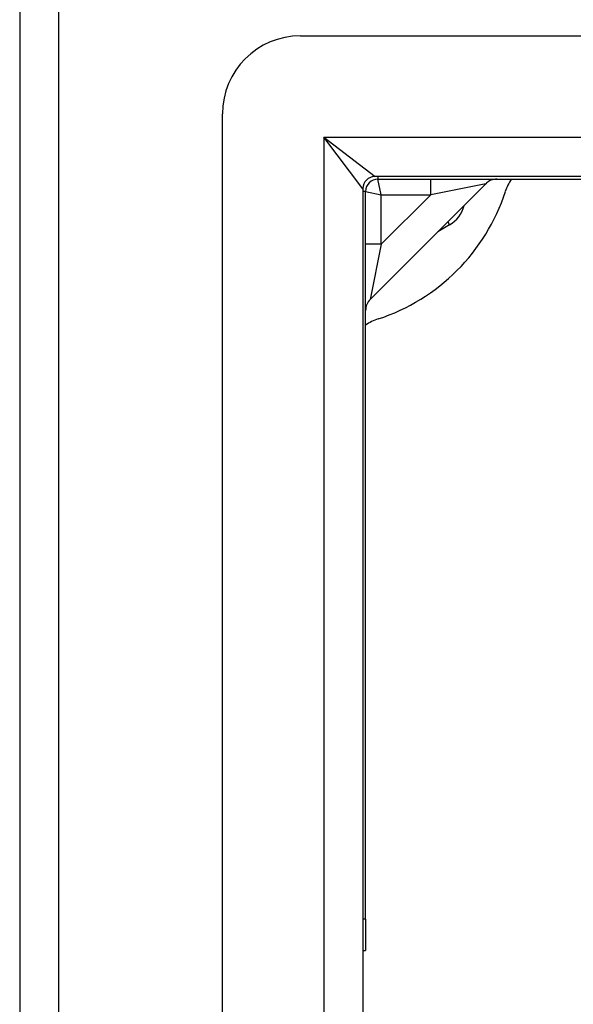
# Model space of a CAD drawing. Header units: inches. Extents: x 12 to 235, y 17 to 142.
# Tile 42 of 117: x 94.62 to 96.01, y 107.71 to 110.19. Entities that reach past the tile are written whole.
import ezdxf

# ---------------------------------------------------------------- set-up
doc = ezdxf.new("R2010")
doc.units = ezdxf.units.IN
doc.header["$MEASUREMENT"] = 0
doc.layers.add('Visible Edges(ANSI)', color=7, linetype='Continuous', lineweight=25)
doc.layers.add('Visible Tangent Edges(ANSI)', color=7, linetype='Continuous', lineweight=25)

msp = doc.modelspace()

# ---------------------------------------------------------------- linework, layer by layer
at = {"layer": 'Visible Edges(ANSI)'}
for p, q in [((94.6171, 110.5604), (94.6171, 50.7584)), ((95.3257, 110.1476), (129.9084, 110.1476)), ((95.1289, 51.368), (95.1289, 109.9507)), ((129.7199, 109.7932), (95.5142, 109.7932)), ((95.5211, 109.7864), (97.4113, 109.7864)), ((95.4832, 109.7622), (95.4832, 51.5565)), ((95.4901, 107.9201), (95.4901, 109.7554)), ((95.5016, 109.4829), (95.7935, 109.7748)), ((95.7017, 109.6707), (95.6725, 109.6538)), ((95.4901, 107.9201), (95.4901, 107.8414)), ((95.4832, 107.8414), (95.4901, 107.8414))]:
    msp.add_line(p, q, dxfattribs=at)
for centre, radius, start, end in [((95.3257, 109.9507), 0.1969, 90, 180), ((95.5142, 109.7622), 0.031, 90, 180), ((95.5211, 109.7554), 0.031, 90, 180), ((95.8213, 109.747), 0.0394, 90, 135), ((95.9615, 109.7164), 0.125, 145.9442, 162.0131), ((95.3671, 109.9094), 0.5, 287.9869, 342.0131), ((95.6623, 109.7389), 0.0787, 300, 346.2415), ((95.5294, 109.4551), 0.0394, 135, 180), ((95.5601, 109.3149), 0.125, 107.9869, 124.0558)]:
    msp.add_arc(centre, radius, start, end, dxfattribs=at)
at = {"layer": 'Visible Tangent Edges(ANSI)'}
for p, q in [((94.7161, 50.7584), (94.7161, 110.5604)), ((95.3842, 109.8922), (95.5142, 109.7932)), ((95.4832, 109.7622), (95.3842, 109.8922)), ((95.3842, 109.8922), (129.8499, 109.8922)), ((95.3842, 109.8922), (95.3842, 51.4265)), ((95.5211, 109.7932), (95.5211, 109.7864)), ((95.5294, 109.747), (95.5211, 109.7864)), ((95.6543, 109.747), (95.6543, 109.7864)), ((95.4901, 109.7554), (95.4832, 109.7554)), ((95.4901, 109.7554), (95.5294, 109.747)), ((95.7935, 109.7748), (95.6543, 109.747)), ((95.5294, 109.747), (95.6543, 109.747)), ((95.5294, 109.6221), (95.5294, 109.747)), ((95.6543, 109.747), (95.5294, 109.6221)), ((95.6972, 109.6785), (95.7017, 109.6707)), ((95.5294, 109.6221), (95.4901, 109.6221)), ((95.5294, 109.6221), (95.5016, 109.4829)), ((95.4901, 107.9201), (95.4832, 107.9201))]:
    msp.add_line(p, q, dxfattribs=at)

doc.saveas('drawing.dxf')
